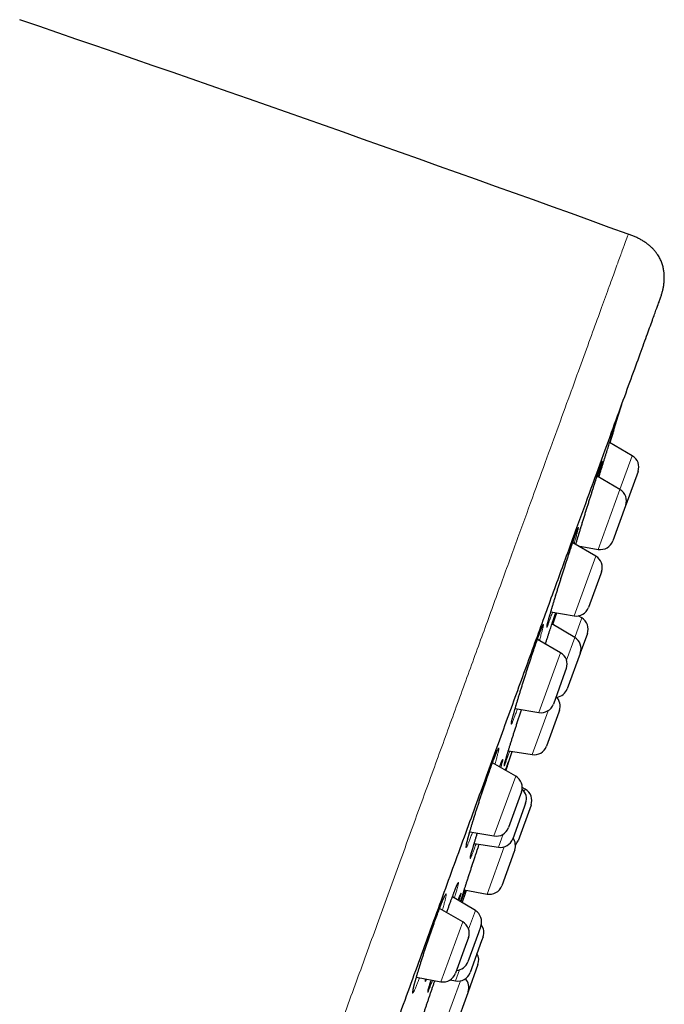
# Model space of a CAD drawing. Header units: millimetres. Extents: x 8 to 436, y 12 to 763.
# Tile 256 of 256: x 411 to 436, y 725 to 763. Entities that reach past the tile are written whole.
import ezdxf

# ---------------------------------------------------------------- set-up
doc = ezdxf.new("R2010")
doc.units = ezdxf.units.MM

msp = doc.modelspace()

# ---------------------------------------------------------------- linework, layer by layer
at = {"color": 7, "linetype": 'Continuous', "lineweight": 30}
for p, q in [((435.006, 746.032), (434.133, 746.536)), ((434.532, 744.73), (433.649, 745.24)), ((435.225, 745.425), (434.752, 744.126)), ((435.226, 745.428), (435.225, 745.425)), ((434.742, 744.099), (434.253, 742.754)), ((434.752, 744.126), (434.742, 744.099)), ((433.602, 742.174), (432.712, 742.688)), ((432.917, 742.57), (433.696, 742.432)), ((433.794, 741.494), (433.322, 740.197)), ((433.822, 741.57), (433.794, 741.494)), ((431.873, 740.033), (432.766, 739.876)), ((433.063, 739.794), (432.928, 739.874)), ((432.79, 739.044), (431.916, 739.566)), ((433.276, 739.193), (433.003, 738.444)), ((432.249, 738.456), (431.355, 738.972)), ((432.997, 738.427), (432.504, 737.071)), ((433.003, 738.444), (432.997, 738.427)), ((432.415, 737.705), (431.969, 736.479)), ((432.468, 737.852), (432.415, 737.705)), ((430.502, 736.318), (431.412, 736.158)), ((432.174, 736.166), (431.699, 734.861)), ((432.199, 736.234), (432.174, 736.166)), ((430.143, 733.928), (430.383, 734.662)), ((430.238, 734.686), (431.15, 734.539)), ((430.521, 733.709), (429.627, 734.226)), ((430.741, 733.105), (430.655, 732.869)), ((430.886, 733.21), (430.771, 733.274)), ((430.655, 732.869), (430.241, 731.733)), ((431.109, 732.596), (430.612, 731.23)), ((430.903, 732.674), (430.849, 732.524)), ((431.111, 732.603), (431.109, 732.596)), ((430.849, 732.524), (430.404, 731.301)), ((428.756, 731.575), (429.685, 731.411)), ((428.925, 731.128), (429.854, 730.979)), ((430.46, 730.813), (429.981, 729.497)), ((430.481, 730.87), (430.46, 730.813)), ((428.543, 729.342), (429.418, 729.176)), ((428.968, 728.543), (428.083, 729.071)), ((428.482, 728.107), (427.59, 728.622)), ((429.087, 727.684), (428.681, 726.57)), ((429.181, 727.942), (429.087, 727.684)), ((428.702, 727.503), (428.577, 727.16)), ((429.21, 727.378), (428.766, 726.159)), ((429.266, 727.532), (429.21, 727.378)), ((428.577, 727.16), (428.202, 726.13)), ((429.069, 726.465), (428.689, 725.422)), ((426.699, 725.976), (427.645, 725.809)), ((427.998, 725.878), (428.203, 725.839)), ((428.674, 725.381), (428.19, 724.049)), ((428.689, 725.422), (428.674, 725.381))]:
    msp.add_line(p, q, dxfattribs=at)
at = {"color": 252, "linetype": 'Continuous', "lineweight": 0}
for p, q in [((434.532, 744.73), (435.006, 746.032)), ((433.696, 742.432), (434.532, 744.73)), ((432.766, 739.876), (433.602, 742.174)), ((432.79, 739.044), (433.063, 739.794)), ((432.474, 738.177), (432.79, 739.044)), ((431.412, 736.158), (432.249, 738.456)), ((431.15, 734.539), (431.764, 736.226)), ((429.685, 731.411), (430.521, 733.709)), ((430.852, 733.118), (430.886, 733.21)), ((429.854, 730.979), (430.036, 731.48)), ((429.418, 729.176), (430.079, 730.994)), ((428.707, 727.828), (428.968, 728.543)), ((427.645, 725.809), (428.482, 728.107)), ((428.203, 725.839), (428.357, 726.262)), ((427.623, 723.73), (428.391, 725.839))]:
    msp.add_line(p, q, dxfattribs=at)
at = {"color": 7, "linetype": 'Continuous', "lineweight": 30, "flags": 128}
for points in [[(434.147, 746.528), (434.467, 747.568), (434.602, 748.008)], [(428.463, 728.844), (428.599, 729.252), (428.624, 729.327)]]:
    msp.add_lwpolyline(points, dxfattribs=at)
at = {"color": 7, "linetype": 'Continuous', "lineweight": 30}
for centre, radius, start, end in [((-42.095, -561.704), 1400, 70.081968, 71.097779), ((434.756, 745.599), 0.5, 340, 60), ((434.282, 744.297), 0.5, 340, 60), ((433.783, 742.925), 0.5, 260, 340), ((433.352, 741.741), 0.5, 340, 60), ((432.852, 740.368), 0.5, 260, 340), ((432.806, 739.364), 0.5, 340, 59.1557), ((432.534, 738.615), 0.5, 340, 59.1557), ((431.999, 738.023), 0.5, 340, 60), ((431.729, 736.405), 0.5, 340, 46.4218), ((432.034, 737.242), 0.5, 277.0012, 340), ((431.499, 736.65), 0.5, 260, 340), ((431.229, 735.032), 0.5, 260.8443, 340), ((430.271, 733.276), 0.5, 340, 60), ((430.433, 732.845), 0.5, 340, 48.0548), ((430.641, 732.774), 0.5, 340, 60.7254), ((429.771, 731.904), 0.5, 260, 340), ((429.934, 731.472), 0.5, 260.8443, 340), ((430.011, 731.041), 0.5, 340, 35.9442), ((430.142, 731.401), 0.5, 317.4609, 340), ((429.511, 729.668), 0.5, 259.2746, 340), ((428.711, 728.113), 0.5, 340, 59.1557), ((428.232, 727.674), 0.5, 340, 60), ((428.796, 727.703), 0.5, 340, 36.4433), ((428.212, 726.741), 0.5, 273.5782, 340), ((428.599, 726.636), 0.5, 340, 30.2082), ((428.296, 726.33), 0.5, 259.2746, 340), ((427.732, 726.301), 0.5, 260, 340), ((428.219, 725.593), 0.5, 340, 41.8948)]:
    msp.add_arc(centre, radius, start, end, dxfattribs=at)
at = {"color": 252, "linetype": 'Continuous', "lineweight": 0}
for points, knots in [([(404.216, 670.384), (404.374, 670.815), (404.688, 671.679), (405.225, 673.154), (405.807, 674.753), (406.436, 676.483), (407.094, 678.29), (407.774, 680.158), (408.47, 682.072), (409.199, 684.073), (409.957, 686.156), (410.742, 688.313), (411.552, 690.539), (412.385, 692.825), (413.236, 695.166), (414.105, 697.552), (414.988, 699.978), (415.882, 702.435), (416.785, 704.915), (417.693, 707.411), (418.605, 709.915), (419.516, 712.419), (420.425, 714.915), (421.327, 717.396), (422.222, 719.852), (423.104, 722.278), (423.973, 724.665), (424.825, 727.005), (425.657, 729.291), (426.467, 731.517), (427.252, 733.674), (428.01, 735.757), (428.739, 737.759), (429.435, 739.672), (430.098, 741.493), (430.724, 743.214), (431.313, 744.83), (431.861, 746.336), (432.367, 747.728), (432.831, 749), (433.249, 750.15), (433.621, 751.173), (433.947, 752.067), (434.223, 752.827), (434.451, 753.453), (434.629, 753.942), (434.756, 754.29), (434.835, 754.509), (434.845, 754.536), (434.85, 754.549)], [0, 0, 0, 0, 0.022759, 0.045519, 0.068278, 0.091037, 0.113797, 0.134897, 0.155997, 0.177097, 0.198197, 0.219297, 0.240397, 0.261497, 0.282597, 0.303697, 0.324798, 0.345898, 0.366998, 0.388098, 0.409198, 0.430298, 0.451398, 0.472498, 0.493598, 0.514698, 0.535798, 0.556899, 0.577999, 0.599099, 0.620199, 0.641299, 0.662399, 0.683499, 0.704599, 0.725699, 0.746799, 0.767899, 0.788999, 0.8101, 0.8312, 0.8523, 0.8734, 0.8945, 0.9156, 0.9367, 0.9578, 0.9789, 1, 1, 1, 1]), ([(434.269, 746.965), (434.27, 746.97), (434.278, 746.993), (434.289, 747.027), (434.301, 747.066), (434.311, 747.096), (434.319, 747.117), (434.323, 747.13), (434.325, 747.133), (434.324, 747.127), (434.32, 747.112), (434.313, 747.089), (434.304, 747.058), (434.296, 747.031), (434.293, 747.018)], [0, 0, 0, 0, 0.0230387, 0.1117589, 0.2003764, 0.2886916, 0.3805616, 0.472545, 0.564415, 0.6526664, 0.7412193, 0.8298747, 0.9184278, 1, 1, 1, 1]), ([(432.83, 742.62), (432.834, 742.633), (432.847, 742.677), (432.872, 742.759), (432.904, 742.866), (432.938, 742.977), (432.973, 743.093), (433.01, 743.213), (433.048, 743.336), (433.086, 743.461), (433.126, 743.589), (433.166, 743.717), (433.206, 743.847), (433.247, 743.977), (433.288, 744.107), (433.328, 744.236), (433.368, 744.363), (433.408, 744.488), (433.447, 744.611), (433.485, 744.73), (433.522, 744.846), (433.557, 744.957), (433.592, 745.063), (433.625, 745.164), (433.656, 745.26), (433.685, 745.349), (433.712, 745.431), (433.737, 745.507), (433.76, 745.575), (433.781, 745.636), (433.8, 745.69), (433.816, 745.735), (433.829, 745.773), (433.84, 745.8), (433.848, 745.819), (433.852, 745.828), (433.855, 745.829), (433.854, 745.821), (433.851, 745.805), (433.845, 745.779), (433.836, 745.745), (433.825, 745.703), (433.811, 745.653), (433.794, 745.595), (433.776, 745.529), (433.754, 745.456), (433.731, 745.375), (433.707, 745.297), (433.691, 745.243), (433.684, 745.22)], [0, 0, 0, 0, 0.008587, 0.030267, 0.051922, 0.073503, 0.095107, 0.116784, 0.138486, 0.160164, 0.181767, 0.203382, 0.225071, 0.246784, 0.268473, 0.290088, 0.311697, 0.333381, 0.355089, 0.376773, 0.398382, 0.419973, 0.441637, 0.463327, 0.484991, 0.506582, 0.528148, 0.549787, 0.571452, 0.593092, 0.614657, 0.637091, 0.659553, 0.681987, 0.703537, 0.725161, 0.74681, 0.768434, 0.789984, 0.811534, 0.833157, 0.854805, 0.876428, 0.897978, 0.919542, 0.94118, 0.962843, 0.984481, 1, 1, 1, 1]), ([(431.801, 739.633), (431.801, 739.632), (431.794, 739.613), (431.78, 739.576), (431.763, 739.53), (431.748, 739.492), (431.735, 739.462), (431.725, 739.441), (431.718, 739.428), (431.714, 739.425), (431.713, 739.43), (431.714, 739.443), (431.718, 739.465), (431.724, 739.496), (431.734, 739.536), (431.746, 739.583), (431.761, 739.639), (431.778, 739.702), (431.798, 739.773), (431.82, 739.851), (431.844, 739.936), (431.871, 740.027), (431.899, 740.124), (431.93, 740.227), (431.962, 740.335), (431.996, 740.447), (432.032, 740.564), (432.069, 740.684), (432.107, 740.807), (432.146, 740.933), (432.185, 741.061), (432.226, 741.19), (432.267, 741.32), (432.308, 741.45), (432.349, 741.579), (432.39, 741.708), (432.431, 741.834), (432.471, 741.959), (432.51, 742.08), (432.549, 742.199), (432.587, 742.313), (432.623, 742.423), (432.658, 742.528), (432.692, 742.628), (432.724, 742.722), (432.754, 742.809), (432.782, 742.89), (432.808, 742.965), (432.832, 743.033), (432.854, 743.094), (432.874, 743.145), (432.89, 743.188), (432.904, 743.221), (432.915, 743.246), (432.923, 743.262), (432.928, 743.27), (432.931, 743.269), (432.931, 743.259), (432.928, 743.24), (432.923, 743.213), (432.915, 743.178), (432.904, 743.134), (432.89, 743.082), (432.874, 743.022), (432.855, 742.954), (432.834, 742.88), (432.811, 742.798), (432.789, 742.723), (432.775, 742.673), (432.769, 742.655)], [0, 0, 0, 0, 0.000203, 0.01537, 0.030589, 0.045825, 0.061043, 0.07621, 0.091376, 0.106595, 0.12183, 0.137048, 0.152215, 0.167392, 0.18262, 0.197867, 0.213095, 0.228272, 0.243466, 0.258711, 0.273975, 0.28922, 0.304414, 0.319623, 0.334885, 0.350164, 0.365425, 0.380634, 0.395852, 0.411121, 0.426408, 0.441677, 0.456894, 0.472108, 0.487373, 0.502657, 0.517922, 0.533136, 0.548336, 0.563588, 0.578858, 0.59411, 0.609311, 0.624493, 0.639728, 0.654981, 0.670215, 0.685398, 0.701192, 0.717006, 0.7328, 0.747971, 0.763195, 0.778436, 0.79366, 0.808832, 0.824003, 0.839227, 0.854467, 0.869691, 0.884862, 0.900044, 0.915277, 0.930528, 0.945762, 0.960944, 0.976143, 0.991394, 1, 1, 1, 1]), ([(431.937, 740.022), (431.936, 740.02), (431.924, 739.985), (431.904, 739.924), (431.875, 739.84), (431.848, 739.763), (431.823, 739.693), (431.808, 739.653), (431.801, 739.633)], [0, 0, 0, 0, 0.01485, 0.211433, 0.408686, 0.606165, 0.803417, 1, 1, 1, 1]), ([(431.929, 739.605), (431.934, 739.62), (431.949, 739.665), (431.971, 739.734), (431.997, 739.81), (432.02, 739.879), (432.041, 739.94), (432.054, 739.98), (432.06, 739.998), (432.061, 740)], [0, 0, 0, 0, 0.088484, 0.264601, 0.440582, 0.617165, 0.793952, 0.970535, 1, 1, 1, 1]), ([(432.075, 739.998), (432.072, 739.988), (432.064, 739.963), (432.049, 739.913), (432.03, 739.849), (432.015, 739.8), (432.007, 739.775)], [0, 0, 0, 0, 0.164578, 0.443642, 0.721757, 1, 1, 1, 1]), ([(430.518, 736.108), (430.518, 736.107), (430.508, 736.081), (430.49, 736.03), (430.464, 735.962), (430.441, 735.902), (430.42, 735.849), (430.402, 735.805), (430.386, 735.768), (430.373, 735.741), (430.363, 735.721), (430.355, 735.711), (430.35, 735.709), (430.348, 735.716), (430.349, 735.731), (430.353, 735.755), (430.359, 735.788), (430.368, 735.829), (430.38, 735.878), (430.395, 735.935), (430.412, 736), (430.432, 736.073), (430.454, 736.152), (430.478, 736.238), (430.505, 736.33), (430.534, 736.429), (430.565, 736.533), (430.597, 736.642), (430.632, 736.755), (430.668, 736.872), (430.705, 736.993), (430.743, 737.117), (430.783, 737.243), (430.823, 737.371), (430.864, 737.5), (430.906, 737.63), (430.948, 737.759), (430.989, 737.888), (431.031, 738.016), (431.073, 738.142), (431.114, 738.266), (431.154, 738.386), (431.193, 738.504), (431.232, 738.617), (431.269, 738.725), (431.305, 738.829), (431.339, 738.927), (431.372, 739.021), (431.404, 739.109), (431.434, 739.191), (431.461, 739.264), (431.485, 739.329), (431.507, 739.385), (431.527, 739.433), (431.544, 739.473), (431.558, 739.505), (431.569, 739.528), (431.578, 739.542), (431.584, 739.548), (431.588, 739.545), (431.588, 739.533), (431.586, 739.513), (431.581, 739.484), (431.573, 739.446), (431.562, 739.401), (431.549, 739.347), (431.533, 739.286), (431.514, 739.217), (431.493, 739.14), (431.469, 739.057), (431.449, 738.986), (431.436, 738.94), (431.432, 738.927)], [0, 0, 0, 0, 0.000195, 0.014731, 0.029317, 0.04392, 0.058507, 0.073043, 0.087579, 0.102165, 0.116768, 0.131353, 0.14589, 0.160436, 0.175032, 0.189644, 0.20424, 0.218786, 0.233349, 0.247961, 0.26259, 0.277202, 0.291764, 0.306341, 0.320968, 0.335612, 0.35024, 0.364817, 0.379402, 0.394037, 0.408688, 0.423323, 0.437908, 0.452489, 0.467121, 0.481769, 0.4964, 0.510981, 0.52555, 0.540168, 0.554804, 0.569422, 0.583991, 0.598543, 0.613144, 0.627763, 0.642365, 0.656917, 0.672054, 0.687211, 0.702348, 0.71689, 0.731481, 0.746089, 0.76068, 0.775221, 0.789762, 0.804353, 0.81896, 0.833551, 0.848092, 0.862642, 0.877243, 0.89186, 0.906461, 0.921012, 0.935579, 0.950196, 0.96483, 0.979448, 0.994015, 1, 1, 1, 1]), ([(430.149, 734.282), (430.149, 734.282), (430.143, 734.264), (430.13, 734.229), (430.114, 734.186), (430.1, 734.151), (430.089, 734.125), (430.081, 734.107), (430.075, 734.098), (430.073, 734.098), (430.073, 734.106), (430.076, 734.123), (430.082, 734.148), (430.09, 734.182), (430.102, 734.224), (430.116, 734.275), (430.133, 734.333), (430.152, 734.399), (430.173, 734.472), (430.198, 734.552), (430.224, 734.639), (430.252, 734.733), (430.283, 734.831), (430.315, 734.936), (430.349, 735.045), (430.385, 735.159), (430.422, 735.277), (430.46, 735.398), (430.5, 735.521), (430.54, 735.647), (430.581, 735.775), (430.622, 735.904), (430.664, 736.033), (430.704, 736.157), (430.731, 736.238), (430.743, 736.275)], [0, 0, 0, 0, 0.000335, 0.031587, 0.062946, 0.094342, 0.125701, 0.156954, 0.188206, 0.219564, 0.250959, 0.282318, 0.31357, 0.344837, 0.37621, 0.40762, 0.438993, 0.47026, 0.50155, 0.532947, 0.564381, 0.595778, 0.627068, 0.65838, 0.6898, 0.721255, 0.752675, 0.783987, 0.815311, 0.846741, 0.878208, 0.909638, 0.940961, 0.97228, 1, 1, 1, 1]), ([(430.588, 736.303), (430.585, 736.295), (430.571, 736.255), (430.547, 736.189), (430.528, 736.135), (430.518, 736.108)], [0, 0, 0, 0, 0.114583, 0.558043, 1, 1, 1, 1]), ([(428.861, 731.556), (428.856, 731.542), (428.84, 731.497), (428.813, 731.426), (428.783, 731.345), (428.754, 731.271), (428.728, 731.205), (428.704, 731.147), (428.683, 731.096), (428.664, 731.053), (428.647, 731.019), (428.634, 730.992), (428.623, 730.975), (428.615, 730.967), (428.61, 730.967), (428.607, 730.975), (428.608, 730.992), (428.611, 731.018), (428.618, 731.053), (428.627, 731.095), (428.638, 731.146), (428.653, 731.205), (428.67, 731.271), (428.69, 731.345), (428.713, 731.426), (428.738, 731.513), (428.765, 731.607), (428.794, 731.706), (428.825, 731.811), (428.859, 731.921), (428.894, 732.035), (428.93, 732.153), (428.968, 732.274), (429.007, 732.398), (429.048, 732.524), (429.089, 732.652), (429.13, 732.781), (429.173, 732.91), (429.215, 733.039), (429.258, 733.168), (429.301, 733.295), (429.343, 733.42), (429.385, 733.543), (429.426, 733.662), (429.467, 733.779), (429.506, 733.891), (429.545, 734), (429.582, 734.104), (429.619, 734.205), (429.653, 734.297), (429.685, 734.382), (429.714, 734.458), (429.741, 734.528), (429.766, 734.59), (429.789, 734.645), (429.809, 734.691), (429.826, 734.729), (429.841, 734.758), (429.853, 734.78), (429.863, 734.792), (429.869, 734.796), (429.873, 734.791), (429.873, 734.778), (429.871, 734.756), (429.866, 734.725), (429.858, 734.686), (429.848, 734.639), (429.834, 734.583), (429.818, 734.52), (429.8, 734.45), (429.778, 734.372), (429.754, 734.287), (429.735, 734.22), (429.723, 734.18), (429.721, 734.172)], [0, 0, 0, 0, 0.006385, 0.0205, 0.034631, 0.048746, 0.062813, 0.07688, 0.090994, 0.105125, 0.119239, 0.133306, 0.147382, 0.161507, 0.175647, 0.189772, 0.203848, 0.21794, 0.23208, 0.246236, 0.260376, 0.274468, 0.288574, 0.302729, 0.3169, 0.331054, 0.345161, 0.359275, 0.373437, 0.387615, 0.401777, 0.41589, 0.430001, 0.44416, 0.458335, 0.472493, 0.486603, 0.500701, 0.514848, 0.52901, 0.543156, 0.557254, 0.571336, 0.585466, 0.599612, 0.613742, 0.627824, 0.642473, 0.657139, 0.671788, 0.68586, 0.699979, 0.714115, 0.728235, 0.742307, 0.756378, 0.770497, 0.784633, 0.798752, 0.812823, 0.826904, 0.841033, 0.855178, 0.869307, 0.883388, 0.897485, 0.91163, 0.925791, 0.939936, 0.954033, 0.968142, 0.9823, 0.996475, 1, 1, 1, 1]), ([(430.288, 734.678), (430.285, 734.668), (430.271, 734.628), (430.248, 734.562), (430.22, 734.481), (430.194, 734.407), (430.17, 734.34), (430.156, 734.301), (430.149, 734.282)], [0, 0, 0, 0, 0.055478, 0.243954, 0.433071, 0.622407, 0.811524, 1, 1, 1, 1]), ([(429.901, 734.067), (429.902, 734.069), (429.911, 734.094), (429.927, 734.137), (429.949, 734.194), (429.969, 734.243), (429.986, 734.284), (430, 734.317), (430.011, 734.341), (430.02, 734.356), (430.025, 734.363), (430.028, 734.361), (430.029, 734.351), (430.026, 734.331), (430.02, 734.303), (430.011, 734.267), (430, 734.223), (429.986, 734.171), (429.969, 734.11), (429.957, 734.066), (429.949, 734.04), (429.949, 734.04)], [0, 0, 0, 0, 0.003518, 0.061923, 0.120527, 0.179199, 0.237804, 0.296209, 0.354612, 0.413215, 0.471886, 0.530489, 0.588893, 0.647324, 0.705954, 0.764652, 0.823282, 0.881713, 0.94019, 0.998866, 1, 1, 1, 1]), ([(430.21, 734.165), (430.211, 734.169), (430.218, 734.189), (430.228, 734.217), (430.239, 734.249), (430.243, 734.262), (430.246, 734.269)], [0, 0, 0, 0, 0.083751, 0.389752, 0.695398, 1, 1, 1, 1]), ([(430.246, 734.269), (430.248, 734.273), (430.251, 734.283), (430.253, 734.287), (430.252, 734.283), (430.249, 734.27), (430.242, 734.248), (430.233, 734.219), (430.225, 734.193), (430.221, 734.18)], [0, 0, 0, 0, 0.143399, 0.287286, 0.43134, 0.575227, 0.718626, 0.862193, 1, 1, 1, 1]), ([(428.935, 730.946), (428.935, 730.946), (428.925, 730.92), (428.907, 730.869), (428.881, 730.8), (428.858, 730.739), (428.837, 730.685), (428.819, 730.64), (428.803, 730.603), (428.79, 730.574), (428.78, 730.554), (428.773, 730.542), (428.768, 730.539), (428.767, 730.545), (428.768, 730.559), (428.772, 730.582), (428.779, 730.614), (428.788, 730.653), (428.801, 730.701), (428.816, 730.757), (428.834, 730.821), (428.855, 730.892), (428.877, 730.97), (428.903, 731.055), (428.93, 731.147), (428.96, 731.244), (428.992, 731.347), (429.021, 731.44), (429.04, 731.501), (429.047, 731.524)], [0, 0, 0, 0, 0.000417, 0.03933, 0.078377, 0.117469, 0.156515, 0.195429, 0.234342, 0.273388, 0.312479, 0.351524, 0.390437, 0.429369, 0.468433, 0.507542, 0.546607, 0.585538, 0.624499, 0.663592, 0.702731, 0.741825, 0.780786, 0.819774, 0.858895, 0.898062, 0.937183, 0.976171, 1, 1, 1, 1]), ([(428.996, 731.117), (428.986, 731.087), (428.964, 731.027), (428.945, 730.973), (428.935, 730.946)], [0, 0, 0, 0, 0.496845, 1, 1, 1, 1]), ([(428.399, 728.882), (428.402, 728.892), (428.41, 728.918), (428.426, 728.97), (428.446, 729.036), (428.469, 729.11), (428.494, 729.191), (428.522, 729.278), (428.552, 729.372), (428.584, 729.472), (428.618, 729.576), (428.653, 729.686), (428.69, 729.8), (428.728, 729.918), (428.768, 730.039), (428.808, 730.163), (428.85, 730.288), (428.892, 730.416), (428.924, 730.514), (428.942, 730.569), (428.946, 730.582)], [0, 0, 0, 0, 0.034251, 0.093582, 0.152982, 0.212313, 0.271443, 0.330601, 0.389961, 0.449389, 0.508749, 0.567907, 0.627088, 0.686471, 0.745923, 0.805306, 0.864487, 0.923675, 0.983066, 1, 1, 1, 1]), ([(427.865, 728.463), (427.873, 728.489), (427.896, 728.554), (427.932, 728.654), (427.971, 728.765), (428.01, 728.873), (428.048, 728.977), (428.083, 729.073), (428.116, 729.161), (428.147, 729.242), (428.175, 729.316), (428.202, 729.383), (428.225, 729.442), (428.247, 729.493), (428.265, 729.536), (428.281, 729.571), (428.295, 729.598), (428.305, 729.616), (428.313, 729.625), (428.317, 729.625), (428.319, 729.617), (428.318, 729.601), (428.314, 729.576), (428.307, 729.542), (428.297, 729.5), (428.284, 729.45), (428.269, 729.392), (428.251, 729.326), (428.23, 729.254), (428.206, 729.173), (428.184, 729.097), (428.168, 729.045), (428.162, 729.024)], [0, 0, 0, 0, 0.021831, 0.05585, 0.089753, 0.12504, 0.160371, 0.195658, 0.229545, 0.263546, 0.297588, 0.331589, 0.365476, 0.399361, 0.433362, 0.467402, 0.501404, 0.535289, 0.56919, 0.603207, 0.637263, 0.67128, 0.705182, 0.739109, 0.773152, 0.807235, 0.841278, 0.875206, 0.909155, 0.943219, 0.977323, 1, 1, 1, 1]), ([(426.82, 725.954), (426.812, 725.934), (426.793, 725.883), (426.764, 725.809), (426.733, 725.73), (426.703, 725.658), (426.677, 725.593), (426.652, 725.536), (426.63, 725.487), (426.611, 725.446), (426.594, 725.414), (426.58, 725.39), (426.569, 725.374), (426.56, 725.367), (426.555, 725.369), (426.553, 725.379), (426.553, 725.398), (426.556, 725.426), (426.563, 725.462), (426.572, 725.506), (426.584, 725.558), (426.599, 725.619), (426.617, 725.686), (426.637, 725.761), (426.66, 725.843), (426.685, 725.932), (426.713, 726.027), (426.743, 726.127), (426.775, 726.232), (426.809, 726.343), (426.845, 726.457), (426.883, 726.576), (426.921, 726.697), (426.961, 726.822), (427.003, 726.948), (427.045, 727.075), (427.088, 727.204), (427.131, 727.333), (427.175, 727.462), (427.218, 727.589), (427.262, 727.716), (427.305, 727.84), (427.348, 727.962), (427.391, 728.082), (427.433, 728.2), (427.475, 728.315), (427.515, 728.423), (427.553, 728.525), (427.589, 728.619), (427.623, 728.708), (427.655, 728.79), (427.685, 728.865), (427.713, 728.933), (427.739, 728.993), (427.762, 729.046), (427.783, 729.09), (427.801, 729.127), (427.816, 729.155), (427.828, 729.174), (427.838, 729.185), (427.844, 729.187), (427.848, 729.18), (427.849, 729.165), (427.847, 729.141), (427.842, 729.109), (427.834, 729.068), (427.823, 729.019), (427.809, 728.963), (427.793, 728.898), (427.773, 728.826), (427.752, 728.747), (427.727, 728.661), (427.709, 728.598), (427.699, 728.563), (427.698, 728.56)], [0, 0, 0, 0, 0.009057, 0.023117, 0.037176, 0.051284, 0.065408, 0.079516, 0.093575, 0.107645, 0.121762, 0.135896, 0.150013, 0.164083, 0.178168, 0.192301, 0.20645, 0.220583, 0.234668, 0.248768, 0.262915, 0.277079, 0.291227, 0.305326, 0.319433, 0.333588, 0.34776, 0.361915, 0.376021, 0.390125, 0.404276, 0.418445, 0.432596, 0.4467, 0.460791, 0.47493, 0.489086, 0.503225, 0.517316, 0.531391, 0.545514, 0.559653, 0.573776, 0.587851, 0.602493, 0.617152, 0.631793, 0.645858, 0.659971, 0.6741, 0.688213, 0.702278, 0.716342, 0.730454, 0.744583, 0.758695, 0.772759, 0.786833, 0.800955, 0.815093, 0.829215, 0.843289, 0.857379, 0.871517, 0.885672, 0.89981, 0.9139, 0.928003, 0.942154, 0.956321, 0.970472, 0.984575, 0.998682, 1, 1, 1, 1]), ([(428.306, 728.938), (428.314, 728.959), (428.33, 729.001), (428.351, 729.056), (428.369, 729.103), (428.385, 729.141), (428.398, 729.171), (428.408, 729.193), (428.415, 729.206), (428.42, 729.211), (428.421, 729.207), (428.42, 729.194), (428.415, 729.173), (428.408, 729.143), (428.398, 729.105), (428.385, 729.058), (428.369, 729.003), (428.355, 728.956), (428.345, 728.924), (428.343, 728.916)], [0, 0, 0, 0, 0.060499, 0.121697, 0.182687, 0.243748, 0.305018, 0.366359, 0.427629, 0.488691, 0.549771, 0.611059, 0.672418, 0.733706, 0.794785, 0.855894, 0.91721, 0.978598, 1, 1, 1, 1]), ([(428.579, 729.335), (428.573, 729.318), (428.556, 729.268), (428.53, 729.194), (428.502, 729.112), (428.476, 729.038), (428.452, 728.971), (428.432, 728.915), (428.421, 728.885), (428.416, 728.872)], [0, 0, 0, 0, 0.0884503, 0.2454015, 0.4025341, 0.559485, 0.7159013, 0.8787795, 1, 1, 1, 1]), ([(427.087, 725.907), (427.084, 725.9), (427.075, 725.879), (427.063, 725.853), (427.051, 725.83), (427.042, 725.816), (427.035, 725.811), (427.032, 725.814), (427.031, 725.825), (427.034, 725.846), (427.039, 725.875), (427.044, 725.899), (427.048, 725.914), (427.048, 725.914)], [0, 0, 0, 0, 0.057243, 0.161601, 0.266009, 0.370773, 0.475658, 0.580422, 0.68483, 0.789317, 0.89416, 0.999124, 1, 1, 1, 1]), ([(427.322, 725.866), (427.321, 725.863), (427.309, 725.829), (427.288, 725.772), (427.26, 725.696), (427.235, 725.629), (427.213, 725.571), (427.193, 725.52), (427.176, 725.478), (427.162, 725.444), (427.151, 725.418), (427.142, 725.401), (427.136, 725.393), (427.134, 725.393), (427.134, 725.402), (427.137, 725.42), (427.143, 725.446), (427.152, 725.481), (427.164, 725.524), (427.178, 725.574), (427.195, 725.633), (427.215, 725.7), (427.238, 725.774), (427.256, 725.833), (427.267, 725.868), (427.269, 725.875)], [0, 0, 0, 0, 0.005094, 0.053672, 0.102191, 0.14877, 0.195509, 0.242301, 0.289039, 0.335619, 0.382197, 0.428935, 0.475727, 0.522464, 0.569043, 0.615635, 0.662386, 0.709191, 0.755943, 0.802535, 0.849149, 0.895923, 0.942751, 0.989525, 1, 1, 1, 1])]:
    msp.add_open_spline(points, degree=3, knots=knots, dxfattribs=at)
at = {"color": 7, "linetype": 'Continuous', "lineweight": 30}
for points, knots in [([(436.048, 751.985), (436.053, 751.997), (436.06, 752.018), (436.07, 752.045), (436.078, 752.066), (436.084, 752.084), (436.096, 752.118), (436.12, 752.189), (436.153, 752.294), (436.184, 752.417), (436.211, 752.548), (436.23, 752.691), (436.238, 752.843), (436.235, 752.996), (436.221, 753.121), (436.204, 753.219), (436.188, 753.293), (436.167, 753.371), (436.141, 753.449), (436.11, 753.526), (436.075, 753.602), (436.033, 753.68), (435.983, 753.761), (435.924, 753.844), (435.855, 753.928), (435.776, 754.012), (435.688, 754.095), (435.59, 754.175), (435.483, 754.251), (435.369, 754.323), (435.247, 754.388), (435.119, 754.447), (434.986, 754.5), (434.896, 754.533), (434.85, 754.549)], [0, 0, 0, 0, 0.011919, 0.020838, 0.026903, 0.032327, 0.037877, 0.060612, 0.101343, 0.138714, 0.177922, 0.224496, 0.271558, 0.318397, 0.364647, 0.387467, 0.41013, 0.43465, 0.461887, 0.48563, 0.511142, 0.538496, 0.567776, 0.599048, 0.632342, 0.667633, 0.704821, 0.743732, 0.784124, 0.825708, 0.868202, 0.911393, 0.955236, 1, 1, 1, 1]), ([(420.487, 709.23), (420.829, 710.17), (421.51, 712.041), (422.524, 714.828), (423.525, 717.579), (424.514, 720.294), (425.488, 722.972), (426.446, 725.603), (427.379, 728.166), (428.278, 730.637), (429.14, 733.005), (429.965, 735.271), (430.752, 737.433), (431.498, 739.483), (432.198, 741.408), (432.846, 743.187), (433.437, 744.812), (433.973, 746.283), (434.452, 747.6), (434.874, 748.758), (435.235, 749.751), (435.532, 750.567), (435.763, 751.201), (435.929, 751.658), (436.022, 751.912), (436.059, 752.015), (436.048, 751.985), (436.048, 751.985)], [0, 0, 0, 0, 0.041967, 0.083573, 0.124996, 0.166418, 0.208021, 0.249983, 0.291953, 0.33356, 0.374983, 0.416405, 0.458006, 0.499966, 0.541936, 0.583543, 0.624966, 0.666388, 0.707989, 0.749948, 0.791918, 0.833525, 0.874949, 0.916371, 0.957972, 0.999931, 1, 1, 1, 1]), ([(433.716, 745.202), (433.72, 745.218), (433.739, 745.277), (433.771, 745.379), (433.811, 745.508), (433.851, 745.636), (433.89, 745.762), (433.928, 745.885), (433.966, 746.005), (434.002, 746.122), (434.038, 746.234), (434.071, 746.342), (434.104, 746.445), (434.134, 746.541), (434.163, 746.632), (434.189, 746.716), (434.214, 746.794), (434.236, 746.864), (434.255, 746.921), (434.265, 746.952), (434.269, 746.965)], [0, 0, 0, 0, 0.021332, 0.079704, 0.138275, 0.196914, 0.255485, 0.313857, 0.372215, 0.430773, 0.489399, 0.547956, 0.606314, 0.664621, 0.723127, 0.781701, 0.840207, 0.898513, 0.956754, 1, 1, 1, 1]), ([(434.293, 747.018), (434.292, 747.017), (434.288, 747.003), (434.277, 746.968), (434.261, 746.912), (434.241, 746.847), (434.219, 746.776), (434.195, 746.697), (434.171, 746.615), (434.153, 746.557), (434.144, 746.53)], [0, 0, 0, 0, 0.010865, 0.154422, 0.298467, 0.44268, 0.586726, 0.730283, 0.873937, 1, 1, 1, 1]), ([(434.268, 746.962), (434.27, 746.968), (434.275, 746.985), (434.283, 747.008), (434.29, 747.032), (434.297, 747.053), (434.303, 747.071), (434.308, 747.086), (434.312, 747.097), (434.314, 747.104), (434.316, 747.108), (434.316, 747.109), (434.316, 747.109)], [0, 0, 0, 0, 0.072449, 0.1901, 0.307424, 0.424185, 0.540002, 0.654227, 0.765685, 0.857953, 0.938112, 1, 1, 1, 1]), ([(432.83, 742.62), (432.831, 742.622), (432.837, 742.642), (432.849, 742.682), (432.866, 742.74), (432.884, 742.801), (432.903, 742.863), (432.923, 742.927), (432.943, 742.992), (432.963, 743.06), (432.984, 743.128), (433.005, 743.198), (433.027, 743.269), (433.049, 743.341), (433.071, 743.413), (433.094, 743.485), (433.117, 743.559), (433.14, 743.634), (433.163, 743.709), (433.187, 743.784), (433.21, 743.86), (433.234, 743.936), (433.257, 744.011), (433.281, 744.086), (433.304, 744.161), (433.328, 744.235), (433.351, 744.309), (433.374, 744.383), (433.397, 744.455), (433.42, 744.527), (433.443, 744.598), (433.465, 744.668), (433.487, 744.737), (433.508, 744.804), (433.53, 744.87), (433.55, 744.934), (433.57, 744.997), (433.59, 745.058), (433.609, 745.117), (433.628, 745.174), (433.646, 745.23), (433.663, 745.283), (433.68, 745.334), (433.696, 745.383), (433.712, 745.429), (433.726, 745.473), (433.74, 745.515), (433.753, 745.553), (433.765, 745.59), (433.777, 745.623), (433.787, 745.654), (433.797, 745.682), (433.806, 745.707), (433.814, 745.728), (433.82, 745.746), (433.826, 745.761), (433.83, 745.771), (433.832, 745.779), (433.834, 745.782), (433.835, 745.784), (433.834, 745.784), (433.834, 745.784)], [0, 0, 0, 0, 0.001846, 0.01978, 0.037627, 0.055455, 0.07336, 0.091369, 0.109453, 0.127582, 0.145728, 0.16385, 0.181918, 0.199905, 0.217791, 0.235664, 0.253643, 0.271685, 0.289773, 0.307889, 0.326013, 0.344121, 0.362195, 0.380218, 0.39817, 0.416113, 0.434147, 0.452174, 0.470199, 0.488225, 0.506255, 0.524294, 0.542344, 0.560411, 0.578479, 0.596484, 0.614461, 0.632422, 0.650373, 0.668319, 0.686266, 0.704217, 0.722176, 0.740146, 0.758121, 0.77599, 0.79384, 0.811673, 0.829479, 0.847239, 0.864931, 0.882526, 0.899981, 0.917235, 0.934195, 0.950702, 0.964924, 0.978036, 0.989745, 0.999878, 1, 1, 1, 1]), ([(431.725, 739.493), (431.725, 739.493), (431.725, 739.492), (431.726, 739.494), (431.726, 739.498), (431.728, 739.506), (431.73, 739.517), (431.734, 739.531), (431.738, 739.548), (431.743, 739.569), (431.749, 739.593), (431.756, 739.62), (431.764, 739.651), (431.773, 739.685), (431.784, 739.721), (431.794, 739.76), (431.806, 739.802), (431.819, 739.847), (431.832, 739.893), (431.846, 739.942), (431.861, 739.993), (431.877, 740.046), (431.893, 740.102), (431.91, 740.16), (431.928, 740.22), (431.946, 740.282), (431.966, 740.345), (431.985, 740.409), (432.005, 740.475), (432.025, 740.542), (432.046, 740.611), (432.068, 740.68), (432.089, 740.752), (432.112, 740.824), (432.134, 740.897), (432.157, 740.97), (432.18, 741.045), (432.204, 741.119), (432.227, 741.194), (432.251, 741.269), (432.274, 741.344), (432.298, 741.419), (432.322, 741.494), (432.346, 741.569), (432.37, 741.644), (432.393, 741.718), (432.417, 741.792), (432.441, 741.865), (432.464, 741.937), (432.487, 742.008), (432.51, 742.078), (432.532, 742.147), (432.555, 742.215), (432.576, 742.281), (432.598, 742.345), (432.619, 742.409), (432.639, 742.47), (432.659, 742.53), (432.679, 742.588), (432.697, 742.644), (432.716, 742.698), (432.733, 742.749), (432.75, 742.799), (432.767, 742.846), (432.782, 742.891), (432.797, 742.933), (432.811, 742.973), (432.824, 743.01), (432.837, 743.044), (432.848, 743.075), (432.858, 743.104), (432.868, 743.129), (432.876, 743.151), (432.884, 743.17), (432.89, 743.184), (432.894, 743.195), (432.898, 743.203), (432.9, 743.207), (432.9, 743.209), (432.9, 743.209), (432.9, 743.209)], [0, 0, 0, 0, 0.001353, 0.008917, 0.017494, 0.027071, 0.037562, 0.048825, 0.060695, 0.073047, 0.085623, 0.098561, 0.111765, 0.125163, 0.138696, 0.152316, 0.165981, 0.179651, 0.193287, 0.206884, 0.220484, 0.234184, 0.24797, 0.261818, 0.275703, 0.2896, 0.303478, 0.317312, 0.331081, 0.34478, 0.358509, 0.372317, 0.386172, 0.40006, 0.413967, 0.427876, 0.441771, 0.455636, 0.469459, 0.483221, 0.497045, 0.510892, 0.524734, 0.538577, 0.552421, 0.56627, 0.580127, 0.593994, 0.607876, 0.621739, 0.63556, 0.649366, 0.663163, 0.676954, 0.690743, 0.704536, 0.718335, 0.732143, 0.745964, 0.759781, 0.773522, 0.787264, 0.801004, 0.814734, 0.828448, 0.842137, 0.85579, 0.869396, 0.882939, 0.896386, 0.909717, 0.922929, 0.935971, 0.948771, 0.961221, 0.971896, 0.981794, 0.99076, 0.998704, 1, 1, 1, 1]), ([(431.928, 739.603), (431.933, 739.617), (431.943, 739.648), (431.958, 739.694), (431.974, 739.741), (431.989, 739.785), (432.003, 739.827), (432.016, 739.866), (432.028, 739.903), (432.04, 739.937), (432.05, 739.967), (432.057, 739.989), (432.061, 739.999), (432.061, 740)], [0, 0, 0, 0, 0.083614, 0.183797, 0.284038, 0.384355, 0.484589, 0.584187, 0.683792, 0.783281, 0.882563, 0.981516, 1, 1, 1, 1]), ([(432.007, 739.775), (431.999, 739.749), (431.983, 739.697), (431.96, 739.622), (431.944, 739.572), (431.938, 739.553)], [0, 0, 0, 0, 0.38223, 0.764901, 1, 1, 1, 1]), ([(431.954, 739.544), (431.958, 739.557), (431.971, 739.597), (431.992, 739.662), (432.016, 739.738), (432.039, 739.812), (432.062, 739.883), (432.082, 739.944), (432.093, 739.98), (432.098, 739.994)], [0, 0, 0, 0, 0.086571, 0.249991, 0.415495, 0.581304, 0.741689, 0.902074, 1, 1, 1, 1]), ([(430.362, 735.791), (430.362, 735.791), (430.362, 735.792), (430.363, 735.796), (430.364, 735.802), (430.366, 735.812), (430.369, 735.825), (430.373, 735.842), (430.377, 735.862), (430.383, 735.886), (430.39, 735.912), (430.397, 735.942), (430.406, 735.975), (430.415, 736.011), (430.426, 736.049), (430.437, 736.09), (430.449, 736.134), (430.462, 736.18), (430.476, 736.23), (430.491, 736.281), (430.506, 736.334), (430.523, 736.39), (430.539, 736.447), (430.557, 736.506), (430.575, 736.567), (430.594, 736.629), (430.613, 736.694), (430.633, 736.76), (430.654, 736.827), (430.675, 736.896), (430.697, 736.966), (430.719, 737.037), (430.741, 737.109), (430.764, 737.181), (430.786, 737.254), (430.81, 737.328), (430.833, 737.402), (430.857, 737.477), (430.881, 737.552), (430.905, 737.627), (430.929, 737.702), (430.953, 737.777), (430.978, 737.852), (431.002, 737.926), (431.026, 738), (431.05, 738.073), (431.074, 738.146), (431.098, 738.218), (431.121, 738.288), (431.145, 738.358), (431.168, 738.427), (431.19, 738.494), (431.213, 738.56), (431.235, 738.625), (431.256, 738.688), (431.277, 738.749), (431.298, 738.808), (431.318, 738.866), (431.338, 738.921), (431.356, 738.975), (431.375, 739.026), (431.392, 739.076), (431.409, 739.122), (431.425, 739.167), (431.441, 739.208), (431.455, 739.247), (431.469, 739.284), (431.482, 739.317), (431.494, 739.348), (431.505, 739.376), (431.515, 739.4), (431.523, 739.421), (431.531, 739.439), (431.537, 739.453), (431.541, 739.463), (431.545, 739.47), (431.546, 739.473), (431.547, 739.474), (431.547, 739.474)], [0, 0, 0, 0, 0.0067255, 0.0149717, 0.0241837, 0.0343247, 0.0453029, 0.0569897, 0.0692426, 0.0819244, 0.0949144, 0.1081123, 0.1214364, 0.1348395, 0.1482752, 0.1618565, 0.17558, 0.1894097, 0.2033124, 0.2172568, 0.231213, 0.2451444, 0.2590258, 0.2728438, 0.2866599, 0.30057, 0.3145371, 0.3285464, 0.3425822, 0.3566291, 0.3706677, 0.3846825, 0.3986597, 0.412583, 0.4265154, 0.4405124, 0.4545068, 0.4685013, 0.4824985, 0.4965014, 0.5105122, 0.524534, 0.5385705, 0.5526034, 0.566591, 0.5805606, 0.5945207, 0.6084758, 0.6224303, 0.6363886, 0.6503542, 0.6643302, 0.6783207, 0.6923179, 0.7062429, 0.7201691, 0.7341007, 0.748032, 0.7619583, 0.7758739, 0.7897731, 0.8036495, 0.8174961, 0.8312964, 0.8450323, 0.8587349, 0.8723924, 0.8859859, 0.8994903, 0.9128725, 0.9260872, 0.9390733, 0.9517468, 0.9639942, 0.9743914, 0.9840086, 0.9927382, 1, 1, 1, 1]), ([(431.664, 738.794), (431.676, 738.833), (431.702, 738.913), (431.741, 739.031), (431.778, 739.146), (431.814, 739.258), (431.849, 739.364), (431.883, 739.465), (431.909, 739.546), (431.924, 739.59), (431.929, 739.605)], [0, 0, 0, 0, 0.128814, 0.263149, 0.397328, 0.53105, 0.664692, 0.798791, 0.933045, 1, 1, 1, 1]), ([(430.085, 734.154), (430.085, 734.155), (430.085, 734.155), (430.085, 734.158), (430.087, 734.164), (430.089, 734.173), (430.092, 734.185), (430.096, 734.201), (430.101, 734.22), (430.107, 734.243), (430.115, 734.269), (430.123, 734.297), (430.132, 734.329), (430.142, 734.364), (430.153, 734.402), (430.165, 734.442), (430.178, 734.485), (430.191, 734.53), (430.205, 734.578), (430.22, 734.628), (430.236, 734.679), (430.253, 734.734), (430.27, 734.79), (430.288, 734.848), (430.307, 734.909), (430.326, 734.971), (430.346, 735.035), (430.366, 735.1), (430.387, 735.166), (430.408, 735.234), (430.43, 735.302), (430.452, 735.372), (430.475, 735.443), (430.498, 735.516), (430.521, 735.589), (430.545, 735.663), (430.569, 735.737), (430.593, 735.811), (430.617, 735.886), (430.641, 735.961), (430.665, 736.036), (430.689, 736.111), (430.714, 736.186), (430.732, 736.241), (430.741, 736.27), (430.743, 736.275)], [0, 0, 0, 0, 0.009781, 0.02452, 0.041251, 0.059852, 0.080061, 0.10154, 0.123952, 0.147026, 0.170536, 0.194387, 0.218645, 0.243196, 0.267953, 0.292837, 0.317783, 0.342722, 0.367593, 0.392368, 0.417127, 0.442004, 0.467041, 0.492193, 0.517419, 0.542674, 0.567904, 0.593062, 0.61811, 0.643022, 0.667919, 0.692966, 0.718104, 0.743309, 0.768555, 0.793814, 0.819051, 0.844242, 0.869363, 0.894385, 0.919402, 0.944544, 0.969679, 0.994811, 1, 1, 1, 1]), ([(428.623, 731.061), (428.623, 731.061), (428.622, 731.06), (428.623, 731.063), (428.624, 731.068), (428.625, 731.076), (428.627, 731.088), (428.63, 731.103), (428.634, 731.121), (428.639, 731.143), (428.645, 731.168), (428.652, 731.196), (428.66, 731.228), (428.669, 731.263), (428.679, 731.3), (428.69, 731.341), (428.702, 731.384), (428.714, 731.429), (428.728, 731.477), (428.742, 731.527), (428.757, 731.579), (428.773, 731.633), (428.79, 731.69), (428.807, 731.749), (428.825, 731.81), (428.844, 731.872), (428.864, 731.936), (428.884, 732.001), (428.904, 732.068), (428.925, 732.136), (428.947, 732.205), (428.969, 732.275), (428.991, 732.346), (429.014, 732.418), (429.037, 732.491), (429.061, 732.565), (429.085, 732.639), (429.109, 732.713), (429.133, 732.788), (429.158, 732.863), (429.182, 732.938), (429.207, 733.012), (429.231, 733.087), (429.256, 733.161), (429.281, 733.234), (429.305, 733.308), (429.33, 733.38), (429.354, 733.452), (429.379, 733.523), (429.403, 733.593), (429.426, 733.661), (429.45, 733.729), (429.473, 733.795), (429.495, 733.859), (429.518, 733.922), (429.54, 733.984), (429.561, 734.044), (429.582, 734.101), (429.602, 734.157), (429.622, 734.211), (429.641, 734.262), (429.659, 734.311), (429.677, 734.358), (429.694, 734.403), (429.71, 734.445), (429.725, 734.484), (429.74, 734.521), (429.753, 734.555), (429.766, 734.586), (429.777, 734.613), (429.788, 734.638), (429.797, 734.659), (429.805, 734.677), (429.812, 734.691), (429.817, 734.702), (429.82, 734.708), (429.822, 734.712), (429.823, 734.714), (429.823, 734.713), (429.823, 734.713)], [0, 0, 0, 0, 0.00322, 0.011284, 0.020231, 0.030041, 0.040641, 0.051918, 0.063754, 0.075934, 0.088555, 0.101557, 0.114853, 0.128368, 0.142039, 0.155811, 0.16964, 0.183483, 0.197297, 0.211084, 0.224963, 0.238926, 0.252953, 0.267028, 0.281132, 0.295247, 0.309353, 0.323433, 0.337473, 0.351469, 0.365564, 0.379658, 0.393754, 0.407854, 0.42196, 0.436075, 0.450201, 0.464342, 0.478499, 0.492614, 0.506706, 0.520789, 0.534865, 0.54894, 0.563019, 0.577105, 0.591201, 0.605312, 0.61944, 0.633531, 0.647588, 0.661655, 0.67573, 0.689807, 0.703881, 0.717949, 0.732005, 0.746046, 0.760065, 0.774033, 0.787983, 0.801923, 0.815847, 0.829746, 0.843607, 0.857419, 0.871164, 0.884822, 0.898366, 0.911798, 0.925019, 0.937993, 0.950647, 0.96288, 0.97328, 0.98295, 0.991798, 0.999781, 1, 1, 1, 1]), ([(429.902, 734.067), (429.905, 734.076), (429.913, 734.098), (429.925, 734.129), (429.937, 734.161), (429.948, 734.189), (429.958, 734.215), (429.967, 734.237), (429.975, 734.256), (429.982, 734.272), (429.987, 734.283), (429.99, 734.291), (429.992, 734.295), (429.993, 734.297), (429.993, 734.297), (429.993, 734.297)], [0, 0, 0, 0, 0.070066, 0.16544, 0.260319, 0.354507, 0.447736, 0.539638, 0.629702, 0.7172, 0.792556, 0.862658, 0.92651, 0.9835, 1, 1, 1, 1]), ([(430.132, 733.934), (430.133, 733.937), (430.142, 733.966), (430.159, 734.014), (430.18, 734.077), (430.197, 734.128), (430.206, 734.154), (430.21, 734.165)], [0, 0, 0, 0, 0.030867, 0.291359, 0.550963, 0.810751, 1, 1, 1, 1]), ([(430.221, 734.18), (430.221, 734.18), (430.217, 734.166), (430.206, 734.132), (430.189, 734.079), (430.168, 734.016), (430.152, 733.966), (430.142, 733.934), (430.141, 733.929)], [0, 0, 0, 0, 0.010223, 0.246111, 0.481726, 0.71654, 0.951423, 1, 1, 1, 1]), ([(430.209, 734.162), (430.211, 734.169), (430.217, 734.185), (430.224, 734.205), (430.23, 734.224), (430.235, 734.239), (430.24, 734.251), (430.242, 734.258), (430.244, 734.263), (430.245, 734.265), (430.244, 734.264), (430.244, 734.264)], [0, 0, 0, 0, 0.12401, 0.266426, 0.407899, 0.547835, 0.685084, 0.81229, 0.888474, 0.975667, 1, 1, 1, 1]), ([(428.781, 730.612), (428.781, 730.612), (428.781, 730.612), (428.781, 730.616), (428.782, 730.622), (428.785, 730.631), (428.787, 730.644), (428.791, 730.66), (428.796, 730.68), (428.802, 730.703), (428.809, 730.73), (428.817, 730.759), (428.826, 730.791), (428.836, 730.826), (428.847, 730.864), (428.859, 730.905), (428.871, 730.948), (428.885, 730.994), (428.899, 731.042), (428.914, 731.093), (428.93, 731.146), (428.947, 731.201), (428.964, 731.258), (428.982, 731.316), (429.001, 731.376), (429.02, 731.438), (429.036, 731.488), (429.045, 731.517), (429.047, 731.524)], [0, 0, 0, 0, 0.018606, 0.04416, 0.072912, 0.104738, 0.139316, 0.176194, 0.214881, 0.254912, 0.29589, 0.337493, 0.379462, 0.421641, 0.463921, 0.506603, 0.549714, 0.593144, 0.63679, 0.680558, 0.724354, 0.768066, 0.811616, 0.854961, 0.898288, 0.941901, 0.985692, 1, 1, 1, 1]), ([(428.946, 730.582), (428.957, 730.612), (428.981, 730.686), (429.02, 730.803), (429.063, 730.931), (429.095, 731.029), (429.114, 731.084), (429.118, 731.097)], [0, 0, 0, 0, 0.177709, 0.425898, 0.673242, 0.920537, 1, 1, 1, 1]), ([(428.399, 728.882), (428.4, 728.886), (428.404, 728.899), (428.411, 728.923), (428.421, 728.955), (428.432, 728.99), (428.443, 729.027), (428.456, 729.068), (428.469, 729.11), (428.483, 729.156), (428.498, 729.203), (428.514, 729.253), (428.531, 729.305), (428.548, 729.36), (428.566, 729.416), (428.585, 729.474), (428.604, 729.534), (428.624, 729.596), (428.644, 729.66), (428.666, 729.725), (428.687, 729.791), (428.709, 729.859), (428.731, 729.927), (428.754, 729.997), (428.777, 730.068), (428.801, 730.14), (428.825, 730.213), (428.849, 730.286), (428.874, 730.361), (428.898, 730.435), (428.922, 730.509), (428.939, 730.558), (428.947, 730.582)], [0, 0, 0, 0, 0.014583, 0.047662, 0.080978, 0.114478, 0.148119, 0.181873, 0.215722, 0.249654, 0.283663, 0.317744, 0.351886, 0.38584, 0.419811, 0.45392, 0.488133, 0.522412, 0.556721, 0.591014, 0.625249, 0.659391, 0.693422, 0.72734, 0.761368, 0.79558, 0.829924, 0.864346, 0.898788, 0.933174, 0.967449, 1, 1, 1, 1]), ([(427.865, 728.463), (427.868, 728.471), (427.878, 728.502), (427.897, 728.555), (427.92, 728.621), (427.943, 728.686), (427.966, 728.749), (427.988, 728.811), (428.01, 728.871), (428.031, 728.929), (428.051, 728.985), (428.071, 729.038), (428.09, 729.09), (428.109, 729.14), (428.127, 729.187), (428.144, 729.232), (428.16, 729.274), (428.175, 729.314), (428.19, 729.351), (428.203, 729.385), (428.216, 729.417), (428.228, 729.445), (428.238, 729.471), (428.248, 729.493), (428.256, 729.511), (428.263, 729.526), (428.268, 729.537), (428.272, 729.545), (428.274, 729.549), (428.275, 729.551), (428.275, 729.551), (428.275, 729.551)], [0, 0, 0, 0, 0.013837, 0.052795, 0.091767, 0.130738, 0.169698, 0.208635, 0.247539, 0.286396, 0.325122, 0.363808, 0.402489, 0.441148, 0.479765, 0.518316, 0.556775, 0.595108, 0.633274, 0.671222, 0.70894, 0.746289, 0.78318, 0.819476, 0.854987, 0.889445, 0.918974, 0.9465, 0.971704, 0.994396, 1, 1, 1, 1]), ([(426.569, 725.47), (426.569, 725.47), (426.569, 725.47), (426.569, 725.473), (426.57, 725.479), (426.571, 725.488), (426.573, 725.5), (426.577, 725.516), (426.581, 725.535), (426.586, 725.558), (426.592, 725.583), (426.599, 725.613), (426.607, 725.645), (426.616, 725.68), (426.626, 725.717), (426.637, 725.758), (426.649, 725.801), (426.662, 725.847), (426.676, 725.896), (426.69, 725.947), (426.706, 726), (426.722, 726.055), (426.739, 726.112), (426.757, 726.171), (426.775, 726.231), (426.794, 726.293), (426.814, 726.357), (426.835, 726.423), (426.856, 726.49), (426.877, 726.558), (426.899, 726.627), (426.922, 726.698), (426.945, 726.769), (426.968, 726.842), (426.992, 726.915), (427.016, 726.988), (427.041, 727.062), (427.065, 727.136), (427.09, 727.21), (427.115, 727.284), (427.14, 727.359), (427.165, 727.433), (427.191, 727.508), (427.216, 727.581), (427.241, 727.655), (427.266, 727.727), (427.291, 727.799), (427.316, 727.871), (427.341, 727.941), (427.366, 728.01), (427.39, 728.078), (427.414, 728.145), (427.438, 728.21), (427.461, 728.274), (427.484, 728.336), (427.506, 728.397), (427.528, 728.455), (427.549, 728.512), (427.57, 728.567), (427.59, 728.62), (427.609, 728.67), (427.628, 728.718), (427.646, 728.764), (427.663, 728.807), (427.68, 728.848), (427.695, 728.886), (427.71, 728.922), (427.723, 728.954), (427.736, 728.983), (427.748, 729.01), (427.758, 729.033), (427.767, 729.053), (427.775, 729.068), (427.781, 729.08), (427.786, 729.089), (427.789, 729.095), (427.79, 729.097), (427.79, 729.097), (427.79, 729.097)], [0, 0, 0, 0, 0.004565, 0.012678, 0.021674, 0.031542, 0.042227, 0.053636, 0.065653, 0.078157, 0.09103, 0.104169, 0.117486, 0.130916, 0.144388, 0.158043, 0.171841, 0.185748, 0.199738, 0.213785, 0.227864, 0.241956, 0.256034, 0.270082, 0.284094, 0.298221, 0.312354, 0.326495, 0.340644, 0.354803, 0.368976, 0.383164, 0.397371, 0.411592, 0.42577, 0.439933, 0.454088, 0.46824, 0.482393, 0.496552, 0.51072, 0.5249, 0.539098, 0.553313, 0.567482, 0.58163, 0.595791, 0.609962, 0.624138, 0.638315, 0.652488, 0.666655, 0.68081, 0.694949, 0.709042, 0.723131, 0.737223, 0.751312, 0.765392, 0.779459, 0.793503, 0.807519, 0.821496, 0.835423, 0.849298, 0.863107, 0.87683, 0.890451, 0.903945, 0.917279, 0.930408, 0.943268, 0.955776, 0.966606, 0.976742, 0.986132, 0.994705, 1, 1, 1, 1]), ([(428.306, 728.938), (428.31, 728.947), (428.318, 728.968), (428.329, 728.999), (428.341, 729.029), (428.352, 729.056), (428.361, 729.08), (428.37, 729.101), (428.377, 729.119), (428.383, 729.133), (428.387, 729.143), (428.39, 729.149), (428.391, 729.153), (428.392, 729.153), (428.392, 729.153)], [0, 0, 0, 0, 0.076507, 0.174504, 0.272012, 0.368886, 0.4649, 0.55971, 0.652778, 0.741669, 0.818085, 0.888523, 0.951797, 1, 1, 1, 1]), ([(426.716, 723.79), (426.72, 723.801), (426.733, 723.84), (426.757, 723.915), (426.79, 724.013), (426.825, 724.117), (426.861, 724.226), (426.899, 724.339), (426.938, 724.456), (426.978, 724.576), (427.02, 724.699), (427.062, 724.825), (427.105, 724.952), (427.149, 725.08), (427.192, 725.208), (427.236, 725.337), (427.28, 725.465), (427.323, 725.592), (427.365, 725.716), (427.395, 725.802), (427.41, 725.846), (427.411, 725.85)], [0, 0, 0, 0, 0.021853, 0.078918, 0.136177, 0.193503, 0.250762, 0.307827, 0.364903, 0.422175, 0.479513, 0.536784, 0.59386, 0.650941, 0.708216, 0.765558, 0.822833, 0.879913, 0.936987, 0.994257, 1, 1, 1, 1]), ([(427.047, 725.896), (427.047, 725.896), (427.046, 725.896), (427.047, 725.898), (427.048, 725.904), (427.049, 725.909), (427.05, 725.913), (427.05, 725.914)], [0, 0, 0, 0, 0.101528, 0.354578, 0.636644, 0.946843, 1, 1, 1, 1]), ([(427.147, 725.455), (427.147, 725.455), (427.147, 725.455), (427.147, 725.457), (427.148, 725.461), (427.15, 725.469), (427.153, 725.479), (427.156, 725.493), (427.161, 725.511), (427.167, 725.532), (427.173, 725.556), (427.181, 725.583), (427.19, 725.614), (427.2, 725.647), (427.211, 725.683), (427.222, 725.722), (427.235, 725.763), (427.249, 725.807), (427.26, 725.845), (427.267, 725.868), (427.269, 725.875)], [0, 0, 0, 0, 0.008149, 0.045944, 0.08893, 0.137028, 0.189786, 0.246488, 0.306325, 0.368543, 0.43253, 0.497823, 0.564089, 0.631094, 0.698645, 0.765936, 0.833797, 0.902094, 0.970712, 1, 1, 1, 1])]:
    msp.add_open_spline(points, degree=3, knots=knots, dxfattribs=at)

doc.saveas('drawing.dxf')
